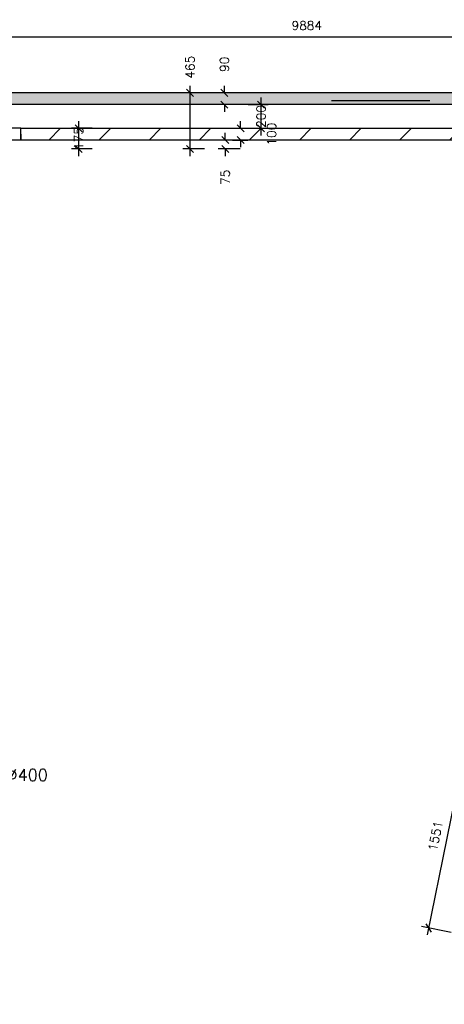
# Model space of a CAD drawing. Extents: x -29284 to 2055880, y -64816 to 121103.
# Tile 91 of 123: x 31792 to 35387, y 86737 to 95071. Entities that reach past the tile are written whole.
import ezdxf

# ---------------------------------------------------------------- set-up
doc = ezdxf.new("R2010")
doc.units = 0
doc.header["$LTSCALE"] = 50
doc.header["$MEASUREMENT"] = 0
doc.header["$PDMODE"] = 3
doc.header["$PDSIZE"] = 0.1
doc.layers.get('0').update_dxf_attribs({"linetype": 'CONTINUOUS'})
doc.layers.get('DEFPOINTS').update_dxf_attribs({"linetype": 'CONTINUOUS'})
for name, color, linetype in [('A--A21--_F123-', 9, 'CONTINUOUS'), ('A--A22--_F123-', 9, 'CONTINUOUS'), ('A--L21--', 3, 'CONTINUOUS'), ('A--L21--_F-2--', 7, 'CONTINUOUS'), ('A--L21A3_BUITENWAND', 3, 'CONTINUOUS'), ('A--L22--', 3, 'CONTINUOUS'), ('A--L22--_F-2--', 7, 'CONTINUOUS'), ('A--M$1A-_F123-', 1, 'CONTINUOUS'), ('A--T$1A-25_TEKST', 2, 'CONTINUOUS')]:
    doc.layers.add(name, color=color, linetype=linetype)
doc.layers.add('bruto vloeroppervlak', color=3, linetype='CONTINUOUS', plot=False)
doc.styles.add('ALFA-0_25', font='ROMANS')
doc.styles.add('B-01', font='SIMPLEX.SHX', dxfattribs={"width": 0.8, "height": 4.5})
doc.dimstyles.new('STANDARD$0', dxfattribs={"dimscale": 30, "dimtxt": 2.5, "dimasz": 2, "dimexe": 2, "dimexo": 0, "dimgap": 2, "dimtad": 1, "dimdec": 0, "dimzin": 0, "dimdsep": 46, "dimtxsty": 'ALFA-0_25', "dimblk1": 'OBLIQUE', "dimblk2": 'OBLIQUE', "dimsah": 1, "dimcen": -3, "dimdle": 2, "dimclrd": 1, "dimclre": 1, "dimclrt": 2, "dimadec": 0, "dimazin": 0, "dimtfac": 0.666667, "dimtofl": 0, "dimtmove": 2, "dimatfit": 3, "dimldrblk": 'OBLIQUE', "dimfxl": 1, "dimtvp": 0.833333, "dimtolj": 1, "dimtzin": 0, "dimarcsym": 0})

# ---------------------------------------------------------------- blocks, each defined once
blk = doc.blocks.new('*U1429')
at = {"layer": 'A--A21--_F123-', "color": 2}
for points in [[(0, 0), (50, 50), (-8460.4, 0), (-8460.4, 50)], [(-8460.4, 0), (-8460.4, -50), (0, 0), (-50, -50)]]:
    blk.add_solid(points, dxfattribs=at)
at = {"layer": 'A--L21--_F-2--', "color": 3, "linetype": 'Continuous'}
for points in [[(50, 50), (50, 50), (-8460.4, 50), (-8460.4, 0)], [(-50, -50), (-50, -50), (-8460.4, -50), (-8460.4, 0)]]:
    blk.add_lwpolyline(points, dxfattribs=at)
blk = doc.blocks.new('*U1398')
at = {"layer": 'A--A22--_F123-', "linetype": 'Continuous'}
h = blk.add_hatch(dxfattribs=at)
h.set_pattern_fill('ALFALINE', color=256, scale=300, style=0)
h.set_pattern_definition([(45, (-31800.78, -94101.7), (-212.132, 212.132), [])])
h.paths.add_polyline_path([(0, 0), (0, -50), (-1499.2, -50), (-1449.2, 0), (-1399.2, 50), (0, 50)])
at = {"layer": 'A--L22--_F-2--', "color": 3, "linetype": 'Continuous'}
for points in [[(0, 0), (0, -50), (-1499.2, -50), (-1499.2, -50)], [(0, 0), (0, 50), (-1399.2, 50), (-1399.2, 50)]]:
    blk.add_lwpolyline(points, dxfattribs=at)
blk = doc.blocks.new('_OBLIQUE')
at = {"color": 0, "linetype": 'ByBlock'}
blk.add_line((-0.5, -0.5), (0.5, 0.5), dxfattribs=at)
blk = doc.blocks.new('*D82')
at = {"layer": 'A--M$1A-_F123-', "color": 1, "lineweight": -2, "transparency": 16777216}
for p, q in [((33662.6, 94151.7), (33662.6, 94211.7)), ((33593.8, 94151.7), (33722.6, 94151.7)), ((33593.8, 94051.7), (33722.6, 94051.7)), ((33662.6, 94051.7), (33662.6, 93991.7))]:
    blk.add_line(p, q, dxfattribs=at)
at = {"layer": 'DEFPOINTS', "color": 0, "transparency": 16777216}
for p in [(33593.8, 94151.7), (33662.6, 94151.7), (33593.8, 94051.7)]:
    blk.add_point(p, dxfattribs=at)
at = {"layer": 'A--M$1A-_F123-', "color": 1, "lineweight": -2, "transparency": 16777216, "xscale": 60, "yscale": 60, "zscale": 60}
for p, rotation in [((33662.6, 94151.7), 270), ((33662.6, 94051.7), 90)]:
    blk.add_blockref('_OBLIQUE', p, dxfattribs=dict(at, rotation=rotation))
at = {"layer": 'A--M$1A-_F123-', "color": 2, "transparency": 16777216, "insert": (33925.1, 94101.7), "char_height": 75, "attachment_point": 5, "rotation": 90, "style": 'ALFA-0_25'}
blk.add_mtext('\\A1;100', dxfattribs=at)
blk = doc.blocks.new('*D83')
at = {"layer": 'A--M$1A-_F123-', "color": 1, "lineweight": -2, "transparency": 16777216}
for p, q in [((33727.7, 94351.7), (33895.6, 94351.7)), ((33835.6, 94091.7), (33835.6, 94411.7)), ((33727.7, 94151.7), (33895.6, 94151.7))]:
    blk.add_line(p, q, dxfattribs=at)
at = {"layer": 'DEFPOINTS', "color": 0, "transparency": 16777216}
for p in [(33727.7, 94351.7), (33835.6, 94351.7), (33727.7, 94151.7)]:
    blk.add_point(p, dxfattribs=at)
at = {"layer": 'A--M$1A-_F123-', "color": 1, "lineweight": -2, "transparency": 16777216, "xscale": 60, "yscale": 60, "zscale": 60}
for p, rotation in [((33835.6, 94351.7), 90), ((33835.6, 94151.7), 270)]:
    blk.add_blockref('_OBLIQUE', p, dxfattribs=dict(at, rotation=rotation))
at = {"layer": 'A--M$1A-_F123-', "color": 2, "transparency": 16777216, "insert": (33835.6, 94251.7), "char_height": 75, "attachment_point": 5, "rotation": 90, "style": 'ALFA-0_25'}
blk.add_mtext('\\A1;200', dxfattribs=at)
blk = doc.blocks.new('*D84')
at = {"layer": 'A--M$1A-_F123-', "color": 1, "lineweight": -2, "transparency": 16777216}
for p, q in [((33525.1, 94451.7), (33525.1, 94511.7)), ((33593.8, 94451.7), (33465.1, 94451.7)), ((33593.8, 94351.7), (33465.1, 94351.7)), ((33525.1, 94351.7), (33525.1, 94291.7))]:
    blk.add_line(p, q, dxfattribs=at)
at = {"layer": 'DEFPOINTS', "color": 0, "transparency": 16777216}
for p in [(33593.8, 94451.7), (33525.1, 94351.7), (33593.8, 94351.7)]:
    blk.add_point(p, dxfattribs=at)
at = {"layer": 'A--M$1A-_F123-', "color": 1, "lineweight": -2, "transparency": 16777216, "xscale": 60, "yscale": 60, "zscale": 60}
for p, rotation in [((33525.1, 94451.7), 270), ((33525.1, 94351.7), 90)]:
    blk.add_blockref('_OBLIQUE', p, dxfattribs=dict(at, rotation=rotation))
at = {"layer": 'A--M$1A-_F123-', "color": 2, "transparency": 16777216, "insert": (33525.1, 94692.4), "char_height": 75, "attachment_point": 5, "rotation": 90, "style": 'ALFA-0_25'}
blk.add_mtext('\\A1;90', dxfattribs=at)
blk = doc.blocks.new('*D226')
at = {"layer": 'A--M$1A-_F123-', "color": 1, "lineweight": -2, "transparency": 16777216}
for p, q in [((35574.5, 88960.9), (35241, 87323.8)), ((35754.2, 88863.1), (35503.7, 88914.1)), ((35444.7, 87343.6), (35194.2, 87394.6))]:
    blk.add_line(p, q, dxfattribs=at)
at = {"layer": 'DEFPOINTS', "color": 0, "transparency": 16777216}
for p in [(35754.2, 88863.1), (35253, 87382.6), (35444.7, 87343.6)]:
    blk.add_point(p, dxfattribs=at)
at = {"layer": 'A--M$1A-_F123-', "color": 1, "lineweight": -2, "transparency": 16777216, "xscale": 60, "yscale": 60, "zscale": 60}
for p, rotation in [((35562.5, 88902.1), 78.48564641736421), ((35253, 87382.6), 258.4856464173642)]:
    blk.add_blockref('_OBLIQUE', p, dxfattribs=dict(at, rotation=rotation))
at = {"layer": 'A--M$1A-_F123-', "color": 2, "transparency": 16777216, "insert": (35312.2, 88161.8), "char_height": 75, "attachment_point": 5, "rotation": 78.48565, "style": 'ALFA-0_25'}
blk.add_mtext('\\A1;1551', dxfattribs=at)
blk = doc.blocks.new('*D230')
at = {"layer": 'A--M$1A-_F123-', "color": 1, "lineweight": -2, "transparency": 16777216}
for p, q in [((32291.3, 93916.7), (32291.3, 94211.7)), ((32404.2, 94151.7), (32231.3, 94151.7)), ((32404.2, 93976.7), (32231.3, 93976.7))]:
    blk.add_line(p, q, dxfattribs=at)
at = {"layer": 'DEFPOINTS', "color": 0, "transparency": 16777216}
for p in [(32291.3, 94151.7), (32404.2, 94151.7), (32404.2, 93976.7)]:
    blk.add_point(p, dxfattribs=at)
at = {"layer": 'A--M$1A-_F123-', "color": 1, "lineweight": -2, "transparency": 16777216, "xscale": 60, "yscale": 60, "zscale": 60}
for p, rotation in [((32291.3, 94151.7), 90), ((32291.3, 93976.7), 270)]:
    blk.add_blockref('_OBLIQUE', p, dxfattribs=dict(at, rotation=rotation))
at = {"layer": 'A--M$1A-_F123-', "color": 2, "transparency": 16777216, "insert": (32291.3, 94064.2), "char_height": 75, "attachment_point": 5, "rotation": 90, "style": 'ALFA-0_25'}
blk.add_mtext('\\A1;175', dxfattribs=at)
blk = doc.blocks.new('*D231')
at = {"layer": 'A--M$1A-_F123-', "color": 1, "lineweight": -2, "transparency": 16777216}
for p, q in [((33234.4, 93916.7), (33234.4, 94511.7)), ((33355.9, 94451.7), (33174.4, 94451.7)), ((33355.9, 93976.7), (33174.4, 93976.7))]:
    blk.add_line(p, q, dxfattribs=at)
at = {"layer": 'DEFPOINTS', "color": 0, "transparency": 16777216}
for p in [(33234.4, 94451.7), (33355.9, 94451.7), (33355.9, 93976.7)]:
    blk.add_point(p, dxfattribs=at)
at = {"layer": 'A--M$1A-_F123-', "color": 1, "lineweight": -2, "transparency": 16777216, "xscale": 60, "yscale": 60, "zscale": 60}
for p, rotation in [((33234.4, 94451.7), 90), ((33234.4, 93976.7), 270)]:
    blk.add_blockref('_OBLIQUE', p, dxfattribs=dict(at, rotation=rotation))
at = {"layer": 'A--M$1A-_F123-', "color": 2, "transparency": 16777216, "insert": (33234.4, 94668.1), "char_height": 75, "attachment_point": 5, "rotation": 90, "style": 'ALFA-0_25'}
blk.add_mtext('\\A1;465', dxfattribs=at)
blk = doc.blocks.new('*D241')
at = {"layer": 'A--M$1A-_F123-', "color": 1, "lineweight": -2, "transparency": 16777216}
for p, q in [((33532.6, 94051.7), (33532.6, 94111.7)), ((33659.5, 94051.7), (33472.6, 94051.7)), ((33659.5, 93976.7), (33472.6, 93976.7)), ((33532.6, 93976.7), (33532.6, 93916.7))]:
    blk.add_line(p, q, dxfattribs=at)
at = {"layer": 'DEFPOINTS', "color": 0, "transparency": 16777216}
for p in [(33659.5, 94051.7), (33532.6, 93976.7), (33659.5, 93976.7)]:
    blk.add_point(p, dxfattribs=at)
at = {"layer": 'A--M$1A-_F123-', "color": 1, "lineweight": -2, "transparency": 16777216, "xscale": 60, "yscale": 60, "zscale": 60}
for p, rotation in [((33532.6, 94051.7), 270), ((33532.6, 93976.7), 90)]:
    blk.add_blockref('_OBLIQUE', p, dxfattribs=dict(at, rotation=rotation))
at = {"layer": 'A--M$1A-_F123-', "color": 2, "transparency": 16777216, "insert": (33532.6, 93736), "char_height": 75, "attachment_point": 5, "rotation": 90, "style": 'ALFA-0_25'}
blk.add_mtext('\\A1;75', dxfattribs=at)
blk = doc.blocks.new('*D604')
at = {"layer": 'A--M$1A-_F123-', "color": 1, "linetype": 'Continuous', "lineweight": -2, "transparency": 16777216}
for p, q in [((29281.2, 94563.3), (29281.2, 94983.9)), ((39165, 94731.1), (39165, 94983.9)), ((39225, 94923.9), (29221.2, 94923.9))]:
    blk.add_line(p, q, dxfattribs=at)
at = {"layer": 'DEFPOINTS', "color": 0, "linetype": 'Continuous', "transparency": 16777216}
for p in [(29281.2, 94923.9), (39165, 94731.1), (29281.2, 94563.3)]:
    blk.add_point(p, dxfattribs=at)
at = {"layer": 'A--M$1A-_F123-', "color": 1, "linetype": 'Continuous', "lineweight": -2, "transparency": 16777216, "xscale": 60, "yscale": 60, "zscale": 60, "rotation": 180}
blk.add_blockref('_OBLIQUE', (29281.2, 94923.9), dxfattribs=at)
at = {"layer": 'A--M$1A-_F123-', "color": 1, "linetype": 'Continuous', "lineweight": -2, "transparency": 16777216, "xscale": 60, "yscale": 60, "zscale": 60}
blk.add_blockref('_OBLIQUE', (39165, 94923.9), dxfattribs=at)
at = {"layer": 'A--M$1A-_F123-', "color": 2, "linetype": 'Continuous', "transparency": 16777216, "insert": (34223.1, 95021.4), "char_height": 75, "attachment_point": 5, "style": 'ALFA-0_25'}
blk.add_mtext('\\A1;9884', dxfattribs=at)

msp = doc.modelspace()

# ---------------------------------------------------------------- hatches: boundary and pattern name
at = {"layer": 'A--A22--_F123-'}
h = msp.add_hatch(dxfattribs=at)
h.set_pattern_fill('ALFALINE', color=256, scale=300, style=0)
h.set_pattern_definition([(45, (-4e-12, 70.57), (-212.132, 212.132), [])])
h.paths.add_polyline_path([(31857.1, 94151.7), (37259.7, 94151.7), (37239.4, 94051.7), (31857.1, 94051.7)])

# ---------------------------------------------------------------- linework, layer by layer
msp.add_line((34432.6, 94386.7), (35265.6, 94386.7))
at = {"layer": 'A--L21A3_BUITENWAND'}
msp.add_lwpolyline([(31800.8, 94151.7), (37172.1, 94151.7), (37151.7, 94051.7), (31800.8, 94051.7)], close=True, dxfattribs=at)
at = {"layer": 'bruto vloeroppervlak', "linetype": 'Continuous'}
msp.add_lwpolyline([(40463, 94451.7), (30665.4, 94453.8), (30665.5, 94961.8), (30647.5, 94961.8), (30647.5, 94976.8), (26516.2, 94976.8), (26516.2, 83519.4), (26531.4, 83519.4), (26531.4, 83501.2), (26966.3, 83260.4), (26982.3, 83254.6), (26989.4, 83253.1), (23092.3, 64121.8), (19598.3, 46969.1)], dxfattribs=at)

# ---------------------------------------------------------------- block references
at = {"layer": 'A--L21--', "linetype": 'Continuous'}
msp.add_blockref('*U1429', (39115, 94401.7), dxfattribs=at)
at = {"layer": 'A--L22--'}
msp.add_blockref('*U1398', (31800.8, 94101.7), dxfattribs=at)

# ---------------------------------------------------------------- texts
at = {"layer": 'A--T$1A-25_TEKST', "style": 'B-01'}
msp.add_text('betonkolom  %%C400', height=100, dxfattribs=at).set_placement((30779.5, 88627.4))

# ---------------------------------------------------------------- dimensions: what is measured, and where the dimension line sits
at = {"layer": 'A--M$1A-_F123-', "linetype": 'Continuous'}
dim = msp.add_linear_dim(base=(29281.2, 94923.9), p1=(39165, 94731.1), p2=(29281.2, 94563.3), dimstyle='STANDARD$0', dxfattribs=at)
dim.commit()
dim.dimension.update_dxf_attribs({"geometry": '*D604', "text_midpoint": (34223.1, 95021.4)})
at = {"layer": 'A--M$1A-_F123-'}
for base, p1, p2, text, picture, middle in [((33234.4, 94451.7), (33355.9, 93976.7), (33355.9, 94451.7), '465', '*D231', (33234.4, 94668.1)), ((33525.1, 94351.7), (33593.8, 94451.7), (33593.8, 94351.7), '90', '*D84', (33525.1, 94692.4))]:
    dim = msp.add_linear_dim(base=base, p1=p1, p2=p2, angle=90, text=text, dimstyle='STANDARD$0', dxfattribs=at)
    dim.commit()
    dim.dimension.update_dxf_attribs({"geometry": picture, "text_midpoint": middle, "dimtype": 160})
for base, p1, p2, picture, middle in [((33835.6, 94351.7), (33727.7, 94151.7), (33727.7, 94351.7), '*D83', (33835.6, 94251.7)), ((32291.3, 94151.7), (32404.2, 93976.7), (32404.2, 94151.7), '*D230', (32291.3, 94064.2)), ((33532.6, 93976.7), (33659.5, 94051.7), (33659.5, 93976.7), '*D241', (33532.6, 93736))]:
    dim = msp.add_linear_dim(base=base, p1=p1, p2=p2, angle=90, dimstyle='STANDARD$0', dxfattribs=at)
    dim.commit()
    dim.dimension.update_dxf_attribs({"geometry": picture, "text_midpoint": middle, "dimtype": 160})
dim = msp.add_linear_dim(base=(33662.6, 94151.7), p1=(33593.8, 94051.7), p2=(33593.8, 94151.7), angle=90, dimstyle='STANDARD$0', dxfattribs=at)
dim.commit()
dim.dimension.update_dxf_attribs({"geometry": '*D82', "text_midpoint": (33925.1, 94101.7)})
dim = msp.add_aligned_dim(p1=(35754.2, 88863.1), p2=(35444.7, 87343.6), distance=-195.6, dimstyle='STANDARD$0', dxfattribs=at)
dim.commit()
dim.dimension.update_dxf_attribs({"geometry": '*D226', "text_midpoint": (35312.2, 88161.8)})

doc.saveas('drawing.dxf')
